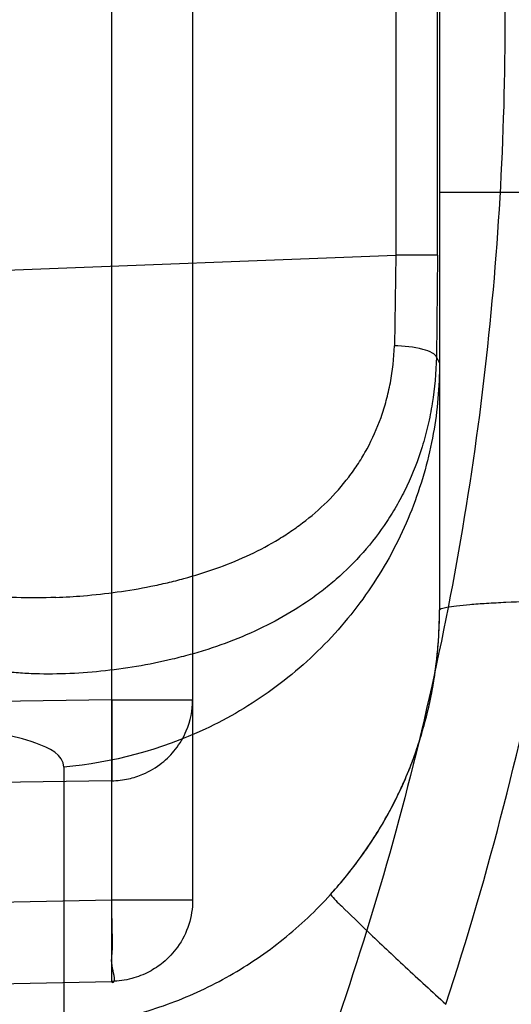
# Model space of a CAD drawing. Header units: millimetres. Extents: x 0 to 297, y 0 to 210.
# Tile 89 of 256: x 143.3398 to 143.3876, y 93.3137 to 93.4094. Entities that reach past the tile are written whole.
import ezdxf

# ---------------------------------------------------------------- set-up
doc = ezdxf.new("R2010")
doc.units = ezdxf.units.MM
doc.header["$LTSCALE"] = 16.335
doc.layers.get('0').update_dxf_attribs({"linetype": 'CONTINUOUS'})
for name, color, linetype in [('01_GLOBAL', 7, 'CONTINUOUS'), ('INTFCLR_1', 7, 'CONTINUOUS'), ('INTFCLR_144815', 7, 'CONTINUOUS')]:
    doc.layers.add(name, color=color, linetype=linetype)

msp = doc.modelspace()

# ---------------------------------------------------------------- linework, layer by layer
at = {"color": 7, "linetype": 'Continuous'}
msp.add_circle((144.2368034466, 92.193132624), 3.04, dxfattribs=at)
at = {"color": 9, "linetype": 'Continuous'}
msp.add_arc((144.2368034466, 92.193132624), 3.001038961, 92.9674534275, 177.0325465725, dxfattribs=at)
at = {"layer": '01_GLOBAL', "color": 7, "linetype": 'Continuous'}
msp.add_circle((144.2368034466, 92.193132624), 3.08, dxfattribs=at)
at = {"layer": 'INTFCLR_1', "color": 9, "linetype": 'Continuous'}
for p, q in [((143.3487194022, 93.31590063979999), (143.3487194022, 93.50281193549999)), ((143.356579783, 93.4949346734), (143.356579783, 93.3237779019)), ((143.380579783, 93.4667317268), (143.380579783, 93.3519808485)), ((143.3763362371, 93.43222638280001), (143.3763362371, 93.3864861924)), ((143.3803969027, 93.3864861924), (143.3803969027, 93.43222638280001)), ((143.396021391, 93.392568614), (143.380579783, 93.392568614)), ((143.076579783, 93.3749343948), (143.376336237, 93.3864861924)), ((143.376336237, 93.3864861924), (143.3761894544, 93.37765987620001)), ((143.3803969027, 93.3864861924), (143.3763362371, 93.3864861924)), ((143.3803969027, 93.3864861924), (143.3802840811, 93.3765588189)), ((143.3802840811, 93.3765588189), (143.380579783, 93.3759662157)), ((143.3487194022, 93.3432649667), (143.2617011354, 93.3419904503)), ((143.3487194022, 93.3432649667), (143.356579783, 93.3432649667)), ((143.3487194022, 93.3432649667), (143.3487194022, 93.3353877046)), ((143.3440660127, 93.33672380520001), (143.3440660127, 93.3114801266)), ((143.3487194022, 93.3353877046), (143.2788106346, 93.33436378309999)), ((143.3487194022, 93.3237779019), (143.0765797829, 93.31811681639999)), ((143.356579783, 93.3237779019), (143.3487194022, 93.3237779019)), ((143.0765797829, 93.3102395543), (143.3487194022, 93.31590063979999)), ((143.3487194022, 93.31590063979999), (143.3487461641, 93.31577963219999))]:
    msp.add_line(p, q, dxfattribs=at)
at = {"layer": 'INTFCLR_1', "color": 6, "linetype": 'Continuous'}
for centre, radius, start, end in [((143.076579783, 93.4093562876), 0.4827613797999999, 270, 90.00000002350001), ((143.076579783, 93.4093562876), 0.4587930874, 270, 90.00000002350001), ((143.0892902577, 93.4093512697), 0.3071896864, 341.8516144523, 356.8675753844)]:
    msp.add_arc(centre, radius, start, end, dxfattribs=at)
at = {"layer": 'INTFCLR_1', "color": 7, "linetype": 'Continuous'}
msp.add_arc((143.3385481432, 93.3528330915), 0.0424278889, 317.825522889, 324.7005489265, dxfattribs=at)
at = {"layer": 'INTFCLR_1', "color": 9, "linetype": 'Continuous'}
for points, knots in [([(143.505791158, 93.2600745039), (143.5067409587, 93.2626590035), (143.5086022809, 93.26787776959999), (143.5121486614, 93.2784613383), (143.5179028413, 93.2974584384), (143.5232385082, 93.319755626), (143.5267617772, 93.3396835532), (143.5282429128, 93.3498591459), (143.5290073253, 93.35574456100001), (143.5307716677, 93.37052008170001), (143.5326049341, 93.3957667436), (143.5323109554, 93.4255533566), (143.5309256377, 93.444856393), (143.5300542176, 93.4537694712), (143.5294126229, 93.45969752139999), (143.5274302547, 93.4756973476), (143.5229291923, 93.50131752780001), (143.5164430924, 93.5263308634), (143.5118037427, 93.5411769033), (143.5100588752, 93.5464871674), (143.5074043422, 93.5543094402), (143.501415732, 93.57066310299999), (143.4910739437, 93.59466517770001), (143.4792964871, 93.6173411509), (143.4710860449, 93.6312983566), (143.4672487, 93.637511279), (143.4646994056, 93.64156113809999), (143.4578048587, 93.6522122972), (143.446251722, 93.6685591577), (143.4302039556, 93.688459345), (143.4166114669, 93.7033760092), (143.4071163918, 93.7129106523), (143.4018664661, 93.7179588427), (143.3945821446, 93.7247669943), (143.3843862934, 93.7336815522), (143.373349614, 93.7423309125), (143.3667450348, 93.7470278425), (143.3640805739, 93.74883137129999), (143.3625174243, 93.7498684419), (143.360134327, 93.7513983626), (143.3576340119, 93.7529030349), (143.3554317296, 93.7540584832), (143.3541938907, 93.75463331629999), (143.3532081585, 93.75498488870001), (143.3525262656, 93.7551440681), (143.3519536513, 93.75505755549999), (143.3518421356, 93.7545186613), (143.35211692, 93.75392300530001), (143.35259409, 93.7530975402), (143.3533650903, 93.7520584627), (143.354392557, 93.75079155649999), (143.3556852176, 93.7493056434), (143.3572290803, 93.7475999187), (143.358673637, 93.7460457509), (143.3599466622, 93.7446920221), (143.3621637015, 93.7423493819), (143.3658426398, 93.73850358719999), (143.3733257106, 93.73065133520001), (143.3814986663, 93.7218418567), (143.3889438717, 93.71342202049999), (143.3935459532, 93.708067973), (143.4009463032, 93.699278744), (143.4122758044, 93.6850353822), (143.4271285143, 93.6643128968), (143.4378788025, 93.6473958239), (143.4449171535, 93.6353542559), (143.4496927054, 93.62688497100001), (143.457931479, 93.6114260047), (143.4689344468, 93.588081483), (143.4765250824, 93.5686183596), (143.480055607, 93.5585271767)], [0, 0, 0, 0, 0.0103790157, 0.0208837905, 0.0420711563, 0.0851838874, 0.1071959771, 0.1183352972, 0.1239410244, 0.1295662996, 0.174425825, 0.2192336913, 0.2417180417, 0.247353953, 0.2529903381, 0.2641931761, 0.3081223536, 0.3509244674, 0.3614867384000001, 0.3667496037, 0.3719933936, 0.3926231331, 0.4323811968, 0.4704128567, 0.4888542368, 0.4934078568, 0.4979383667, 0.5068920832, 0.5412323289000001, 0.5733304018, 0.6031976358, 0.6172527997, 0.6240454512, 0.6306500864, 0.6548352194, 0.6750684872, 0.6834752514, 0.6853781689, 0.6871962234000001, 0.6905460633, 0.6960524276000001, 0.6981915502, 0.6999110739, 0.7012078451, 0.7020914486, 0.7026255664, 0.703100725, 0.7038824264, 0.7050749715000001, 0.7066970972, 0.7087489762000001, 0.7112252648, 0.7141188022, 0.7174211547, 0.7192230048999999, 0.7211233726, 0.7295789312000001, 0.7392839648, 0.7620096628, 0.7748693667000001, 0.7816473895, 0.7886214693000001, 0.8181786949, 0.8502212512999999, 0.8846823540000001, 0.8936821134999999, 0.9027944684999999, 0.9213301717, 0.9597016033, 1, 1, 1, 1]), ([(143.3574002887, 93.7533562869), (143.3579828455, 93.753356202), (143.360948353, 93.7521830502), (143.3643531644, 93.7501915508), (143.3676585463, 93.7481125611), (143.3692467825, 93.74707786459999), (143.3719545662, 93.74527944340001), (143.378664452, 93.7405994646), (143.3898825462, 93.7319854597), (143.4002548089, 93.7231045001), (143.4076654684, 93.7163228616), (143.4130031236, 93.71129788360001), (143.422653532, 93.7018115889), (143.4364709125, 93.68697153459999), (143.4527894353, 93.66717079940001), (143.4645442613, 93.65089855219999), (143.4715593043, 93.6402954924), (143.474151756, 93.63626614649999), (143.4780526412, 93.63008701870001), (143.4863962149, 93.616211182), (143.4983688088, 93.5936629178), (143.5088888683, 93.5697819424), (143.5149812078, 93.55350851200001), (143.5176807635, 93.5457272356), (143.5194547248, 93.5404463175), (143.524169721, 93.5256878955), (143.5307635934, 93.5008186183), (143.5353421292, 93.4753316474), (143.5373581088, 93.459416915), (143.5380104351, 93.45352171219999), (143.5388963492, 93.444658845), (143.5403047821, 93.42546452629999), (143.5406037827, 93.3958405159), (143.5387395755, 93.3707344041), (143.5369460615, 93.35604353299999), (143.5361688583, 93.3501906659), (143.5346627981, 93.3400704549), (143.5310794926, 93.320247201), (143.5256534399, 93.29807146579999), (143.5198047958, 93.2791850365), (143.5161994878, 93.2686605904), (143.5143072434, 93.26347094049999), (143.5133416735, 93.2609008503)], [0, 0, 0, 0, 0.0031306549, 0.0166311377, 0.0214593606, 0.0240790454, 0.0268205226, 0.0389267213, 0.0680356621, 0.1027866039, 0.1122691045, 0.1220183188, 0.1421809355, 0.1849822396, 0.2309158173, 0.2799873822, 0.2927706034, 0.2992370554, 0.3057353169, 0.3320403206, 0.3862319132, 0.4428084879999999, 0.4721383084, 0.4795908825, 0.487069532, 0.5020757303, 0.5628487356, 0.6251729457, 0.6410612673, 0.6490543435, 0.6570463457, 0.6889269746, 0.7524526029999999, 0.8160592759, 0.8240370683, 0.8319876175, 0.8477879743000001, 0.8790177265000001, 0.9402188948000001, 0.970317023, 0.9852457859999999, 1, 1, 1, 1]), ([(143.480055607, 93.5585271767), (143.4837259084, 93.5480364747), (143.4903909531, 93.5264789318), (143.4967360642, 93.4987698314), (143.4998687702, 93.480263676), (143.5011284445, 93.4715333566), (143.5019170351, 93.4656589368), (143.5038463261, 93.4494766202), (143.5057008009, 93.4227915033), (143.5054397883, 93.39601168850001), (143.5044671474, 93.37963975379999), (143.504022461, 93.3736652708), (143.5032714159, 93.3647734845), (143.5012002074, 93.34583974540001), (143.4963788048, 93.31729318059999), (143.49048443, 93.2935876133), (143.4864832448, 93.279982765), (143.4848602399, 93.2746477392), (143.4819377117, 93.26549629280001), (143.4757637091, 93.2478316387), (143.4658991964, 93.2237526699), (143.4557508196, 93.2030768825), (143.4492053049, 93.1910087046), (143.4468307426, 93.1867521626), (143.4433023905, 93.1805423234), (143.4357024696, 93.1677434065), (143.4236423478, 93.1493254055), (143.4088585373, 93.1292209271), (143.3981978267, 93.1161056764), (143.3920521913, 93.10890703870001), (143.3897353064, 93.10622028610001), (143.3858253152, 93.1017514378), (143.3786022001, 93.09371030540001), (143.3707422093, 93.0853343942), (143.3636495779, 93.0779186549), (143.3593994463, 93.0734576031), (143.3560255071, 93.0698150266), (143.3538487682, 93.0672934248), (143.3526496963, 93.0656994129), (143.3521523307, 93.0648535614), (143.3518509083, 93.0642467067), (143.3519780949, 93.06345700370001), (143.3536612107, 93.06380038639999), (143.3555127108, 93.06468782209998), (143.3588652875, 93.0665002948), (143.3620632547, 93.0685373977), (143.3646891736, 93.0702872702), (143.3663741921, 93.0714458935), (143.3692060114, 93.0734278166), (143.3737350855, 93.0767437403), (143.3800639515, 93.0816635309), (143.3895251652, 93.0894491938), (143.3979931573, 93.09704369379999), (143.4054028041, 93.1041496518), (143.4107134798, 93.1093907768), (143.4202844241, 93.1192590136), (143.4339256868, 93.13464747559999), (143.4499433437, 93.1551077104), (143.4614126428, 93.1718688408), (143.4682300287, 93.1827697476), (143.4707469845, 93.1869112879), (143.4745342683, 93.1932658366), (143.4826220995, 93.2075340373), (143.4941655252, 93.2306938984), (143.5021068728, 93.2500492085), (143.505791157, 93.2600745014)], [0, 0, 0, 0, 0.0419354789, 0.08505031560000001, 0.1071497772, 0.1127379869, 0.1183317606, 0.1295131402, 0.1742263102, 0.2191466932, 0.230445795, 0.2361065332, 0.241751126, 0.2641147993, 0.3079545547, 0.3508736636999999, 0.3561840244, 0.3614616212, 0.3719139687, 0.3924297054, 0.4320526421, 0.4700131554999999, 0.4792642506, 0.483852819, 0.4884035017, 0.5062126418, 0.5400088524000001, 0.5714206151, 0.6003317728, 0.6037560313, 0.6071340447, 0.6137178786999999, 0.6261602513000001, 0.6479155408, 0.6570536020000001, 0.6648783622, 0.6711643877, 0.6757843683, 0.6774462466, 0.6786751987, 0.6794900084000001, 0.6799813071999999, 0.6813020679, 0.6842478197, 0.6888651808, 0.6950795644, 0.6987591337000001, 0.70073729, 0.7027989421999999, 0.7117993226, 0.7219139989, 0.7330405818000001, 0.7580265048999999, 0.7648041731, 0.7717766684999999, 0.7861782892, 0.816667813, 0.8493175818, 0.8841610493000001, 0.8932352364, 0.8978283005, 0.9024468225, 0.9211469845, 0.9596997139, 1, 1, 1, 1]), ([(143.3574002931, 93.0653562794), (143.3572429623, 93.0653562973), (143.3568577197, 93.0654322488), (143.3568775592, 93.06612476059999), (143.3572897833, 93.0668372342), (143.3580025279, 93.06789625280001), (143.3590890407, 93.0692141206), (143.3605161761, 93.0708335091), (143.3622809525, 93.072732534), (143.364262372, 93.0748061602), (143.366417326, 93.0770245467), (143.3695810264, 93.08025667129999), (143.3761156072, 93.0869122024), (143.384127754, 93.09523631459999), (143.391492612, 93.1032318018), (143.3954790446, 93.1076756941), (143.3978410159, 93.1103473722), (143.4041032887, 93.11750254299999), (143.4149655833, 93.130539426), (143.4300350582, 93.1505356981), (143.4423327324, 93.1688638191), (143.4500842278, 93.18160511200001), (143.4536819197, 93.18778553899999), (143.4561024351, 93.19202072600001), (143.4627716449, 93.20402316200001), (143.4731139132, 93.2245897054), (143.4831746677, 93.2485613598), (143.4894718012, 93.2661502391), (143.4924519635, 93.2752607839), (143.4941067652, 93.2805713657), (143.4981845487, 93.2941079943), (143.5041933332, 93.3176982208), (143.5091109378, 93.34612180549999), (143.5112232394, 93.3649740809), (143.5119890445, 93.3738262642), (143.5124424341, 93.37977367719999), (143.5134340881, 93.3960708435), (143.5137003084, 93.4227328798), (143.5118091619, 93.4492982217), (143.5098423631, 93.46540487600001), (143.5090383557, 93.47125249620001), (143.5077538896, 93.4799440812), (143.5045588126, 93.4983716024), (143.498087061, 93.52596105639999), (143.4912937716, 93.5474097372), (143.4875537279, 93.5578460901)], [0, 0, 0, 0, 0.0008731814, 0.0017184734, 0.0032338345, 0.0055641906, 0.008732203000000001, 0.0127298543, 0.0175349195, 0.0231216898, 0.028646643, 0.0346996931, 0.0482229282, 0.0804128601, 0.09881585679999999, 0.1085510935, 0.1135452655, 0.1186072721, 0.1613234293, 0.207686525, 0.2575125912, 0.2837456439, 0.2904463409, 0.297201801, 0.3108185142, 0.3666506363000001, 0.4248611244, 0.4549770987, 0.470314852, 0.4780577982, 0.4858479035, 0.548777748, 0.6130125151, 0.6457681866, 0.6540348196, 0.6623247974, 0.6788712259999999, 0.7446474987, 0.8101274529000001, 0.8265054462, 0.8346996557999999, 0.8428862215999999, 0.8752668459, 0.9384715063, 1, 1, 1, 1]), ([(143.3432941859, 93.3532105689), (143.3441856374, 93.35324486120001), (143.3461774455, 93.35336716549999), (143.3492584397, 93.3537090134), (143.3519792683, 93.3541637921), (143.3541334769, 93.35463184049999), (143.3562527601, 93.3551620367), (143.3588352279, 93.3559706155), (143.361822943, 93.3571606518), (143.3641851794, 93.3583912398), (143.3659861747, 93.3595082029), (143.3677033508, 93.3607396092), (143.3697165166, 93.3624652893), (143.371467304, 93.3644768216), (143.3727223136, 93.3662286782), (143.3738393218, 93.3681321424), (143.3747548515, 93.3701825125), (143.3754314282, 93.3723576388), (143.3759644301, 93.37466475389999), (143.3761573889, 93.3764565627), (143.3761894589, 93.37765987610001)], [0, 0, 0, 0, 0.0588632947, 0.1316202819, 0.20444494, 0.2407594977, 0.2770543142, 0.3485619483, 0.4191377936, 0.4889827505, 0.5239819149, 0.5588933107, 0.6283399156, 0.6983887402, 0.7342656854, 0.7704052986, 0.8438660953, 0.8817673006, 0.9205747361, 1, 1, 1, 1]), ([(143.3802840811, 93.3765588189), (143.3802317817, 93.3767334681), (143.379770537, 93.3770769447), (143.3784167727, 93.37751468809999), (143.3771221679, 93.3776456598), (143.3761894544, 93.37765987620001)], [0, 0, 0, 0, 0.1257005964, 0.3568366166, 1, 1, 1, 1]), ([(143.3802840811, 93.3765588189), (143.3802478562, 93.375055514), (143.3800465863, 93.3728199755), (143.3794766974, 93.369926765), (143.3787393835, 93.3672128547), (143.3777443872, 93.36464392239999), (143.376506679, 93.3622571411), (143.3751584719, 93.36005412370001), (143.3732402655, 93.3575509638), (143.3710339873, 93.3553629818), (143.3691483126, 93.35381254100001), (143.367198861, 93.3524022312), (143.3646405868, 93.3508612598), (143.3614085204, 93.3493430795), (143.3586154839, 93.3483220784), (143.3563354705, 93.347640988), (143.3540392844, 93.34705019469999), (143.3511536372, 93.3464670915), (143.3476871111, 93.34599947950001), (143.3442600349, 93.3457561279), (143.3414455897, 93.3457534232), (143.3392519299, 93.34588870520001), (143.3381782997, 93.34600706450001), (143.3376501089, 93.3460851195)], [0, 0, 0, 0, 0.0760081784, 0.112994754, 0.1489536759, 0.2180649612, 0.2516913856, 0.2847564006, 0.3485201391, 0.4105479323, 0.4413564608, 0.4718487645, 0.532102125, 0.5919912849, 0.6520804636, 0.6822271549, 0.7122439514, 0.7718989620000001, 0.8309101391, 0.8889336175, 0.9454439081, 0.9730120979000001, 1, 1, 1, 1]), ([(143.380579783, 93.3759662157), (143.380579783, 93.37368157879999), (143.3801630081, 93.36897813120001), (143.3782331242, 93.3620053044), (143.374904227, 93.3552706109), (143.370249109, 93.3491776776), (143.364486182, 93.3440829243), (143.3559921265, 93.33906214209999), (143.3487872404, 93.33713058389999), (143.3440660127, 93.33672380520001)], [0, 0, 0, 0, 0.1167127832, 0.2397553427, 0.3675648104, 0.4981092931, 0.6290382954, 0.7579181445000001, 1, 1, 1, 1]), ([(143.3432941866, 93.3532105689), (143.3420126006, 93.3531612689), (143.3401991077, 93.35314995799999), (143.3378703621, 93.3532713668), (143.3368253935, 93.3533678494), (143.3363085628, 93.3534274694)], [0, 0, 0, 0, 0.5500790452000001, 0.7768611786, 1, 1, 1, 1]), ([(143.380579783, 93.3519808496), (143.3805797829, 93.3520554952), (143.3808987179, 93.3521810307), (143.3813915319, 93.3522898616), (143.3823530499, 93.35242648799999), (143.3836187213, 93.3525461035), (143.3852258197, 93.3526585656), (143.3877993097, 93.35278957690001), (143.3898368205, 93.3528505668), (143.3912447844, 93.3528802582)], [0, 0, 0, 0, 0.0208152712, 0.0728220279, 0.159832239, 0.2807141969, 0.4319609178, 0.6072959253, 1, 1, 1, 1]), ([(143.3487194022, 93.3353877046), (143.3492699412, 93.3353971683), (143.3503108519, 93.3355216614), (143.3519869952, 93.33606143), (143.3535776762, 93.3370049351), (143.3550225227, 93.3384577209), (143.3562266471, 93.3404958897), (143.356579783, 93.34223831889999), (143.356579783, 93.3432649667)], [0, 0, 0, 0, 0.1344156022, 0.2537422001, 0.4279091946, 0.5800974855, 0.7493781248, 1, 1, 1, 1]), ([(143.3440660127, 93.33672380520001), (143.3440658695, 93.33791425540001), (143.3412045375, 93.3392282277), (143.337766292, 93.3400195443), (143.3332077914, 93.34065443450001), (143.327810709, 93.34100112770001), (143.3215518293, 93.3411120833), (143.314712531, 93.34095542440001), (143.3099787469, 93.34068434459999), (143.3075522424, 93.3405062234)], [0, 0, 0, 0, 0.0951016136, 0.1863216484, 0.306761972, 0.4532760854, 0.6213717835, 0.8056320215, 1, 1, 1, 1]), ([(143.3484659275, 93.3120925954), (143.3505157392, 93.3124985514), (143.3545608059, 93.3136452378), (143.3602753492, 93.3163184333), (143.36550514, 93.31987927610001), (143.3685783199, 93.3227835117), (143.3699917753, 93.32434725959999)], [0, 0, 0, 0, 0.2490434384, 0.4985367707, 0.7487806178, 1, 1, 1, 1]), ([(143.3487461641, 93.31577963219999), (143.3492046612, 93.31578917), (143.34853881, 93.3175907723), (143.348862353, 93.3188586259), (143.3487319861, 93.3211804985), (143.3487410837, 93.32273531), (143.3487194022, 93.3237779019)], [0, 0, 0, 0, 0.1719794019, 0.4018397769, 0.6089303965, 1, 1, 1, 1]), ([(143.356579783, 93.3237779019), (143.356579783, 93.32297993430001), (143.3563273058, 93.32135846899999), (143.3552763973, 93.3192741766), (143.3538674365, 93.3177715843), (143.3523291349, 93.3167484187), (143.3506376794, 93.3160871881), (143.3493711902, 93.3159118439), (143.3487194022, 93.31590063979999)], [0, 0, 0, 0, 0.1947112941, 0.3930235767, 0.5605489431, 0.691592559, 0.8409343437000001, 1, 1, 1, 1]), ([(143.3699917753, 93.32434725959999), (143.3703038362, 93.32392367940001), (143.3715522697, 93.32274596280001), (143.373936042, 93.32038133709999), (143.3773356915, 93.3172241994), (143.3798730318, 93.3148792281), (143.3811981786, 93.31366813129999)], [0, 0, 0, 0, 0.101938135, 0.3303588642, 0.6521703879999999, 1, 1, 1, 1])]:
    msp.add_open_spline(points, degree=3, knots=knots, dxfattribs=at)
at = {"layer": 'INTFCLR_1', "color": 6, "linetype": 'Continuous'}
msp.add_open_spline([(143.076579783, 93.7074274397), (143.082523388, 93.7076713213), (143.0944283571, 93.7078023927), (143.1122609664, 93.706931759), (143.1300417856, 93.7049901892), (143.1477625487, 93.70197036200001), (143.1653190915, 93.6978722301), (143.1823313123, 93.6927977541), (143.1989691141, 93.6867470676), (143.2152260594, 93.67972564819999), (143.2312964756, 93.6716018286), (143.2468445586, 93.6625240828), (143.2618072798, 93.6525310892), (143.27613507, 93.6416594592), (143.2897753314, 93.6299495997), (143.3026838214, 93.6174413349), (143.3148106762, 93.6041852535), (143.3261148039, 93.5902268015), (143.3365490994, 93.5756280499), (143.3460835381, 93.56043626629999), (143.3546880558, 93.5447002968), (143.3623299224, 93.52848045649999), (143.3689790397, 93.51184559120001), (143.3746162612, 93.4948500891), (143.3792252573, 93.4775463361), (143.3827898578, 93.4599937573), (143.3852960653, 93.44225909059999), (143.3867342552, 93.42441400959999), (143.3871004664, 93.40653322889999), (143.3863965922, 93.3886799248), (143.3846282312, 93.37091291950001), (143.3818020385, 93.3532852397), (143.3779280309, 93.33585793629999), (143.373019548, 93.3186922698), (143.3670955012, 93.3018544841), (143.3601798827, 93.285410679), (143.3523013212, 93.2694220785), (143.3434867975, 93.2539380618), (143.3337719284, 93.23901886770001), (143.3231929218, 93.2247162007), (143.3117899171, 93.2110788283), (143.2995931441, 93.1981420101), (143.2866555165, 93.18596271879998), (143.2730160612, 93.17457492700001), (143.2587305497, 93.16402387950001), (143.243846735, 93.1543452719), (143.2284243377, 93.1455749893), (143.2125338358, 93.137749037), (143.1965569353, 93.1310271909), (143.180998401, 93.1255102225), (143.1665503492, 93.1212402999), (143.1534700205, 93.1180479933), (143.1418191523, 93.11571979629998), (143.1307532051, 93.1139361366), (143.1193149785, 93.1125203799), (143.1065976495, 93.11146519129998), (143.0921887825, 93.11092295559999), (143.0820095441, 93.1110623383), (143.076579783, 93.1112851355)], degree=3, knots=[0, 0, 0, 0, 0.0185657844, 0.0371317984, 0.05569073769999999, 0.0743563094, 0.09320240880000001, 0.1119235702, 0.129729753, 0.1484268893, 0.1671582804, 0.1858963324, 0.2045840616, 0.2232805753, 0.241995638, 0.2606572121, 0.2793460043, 0.298034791, 0.3166822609, 0.3353170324, 0.3539796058, 0.3726237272, 0.3912431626, 0.4098577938, 0.4284754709, 0.4470981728, 0.4657246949, 0.4843423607, 0.5029403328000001, 0.5215094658, 0.5400731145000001, 0.5586325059, 0.5771954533, 0.5957587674, 0.6143211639, 0.6328711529, 0.651401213, 0.6699184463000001, 0.6884460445, 0.7069331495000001, 0.7254085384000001, 0.7438945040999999, 0.7623917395, 0.7808314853, 0.7993176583, 0.8177869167, 0.8362093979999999, 0.8546575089, 0.8730374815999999, 0.8902753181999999, 0.9061521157, 0.9200376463, 0.9322836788, 0.9432240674, 0.9550134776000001, 0.9682465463, 0.9830392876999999, 1, 1, 1, 1], dxfattribs=at)
at = {"layer": 'INTFCLR_1', "color": 7, "linetype": 'Continuous'}
for points, knots in [([(143.3699917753, 93.32434725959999), (143.3704141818, 93.32481458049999), (143.3712407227, 93.32576899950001), (143.3728046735, 93.3277441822), (143.37458583, 93.3303369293), (143.3761151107, 93.3330824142), (143.3771791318, 93.33536121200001), (143.3781368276, 93.33769770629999), (143.3791223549, 93.3406984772), (143.3799636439, 93.3443934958), (143.3803832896, 93.3475301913), (143.3805516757, 93.35006581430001), (143.380579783, 93.35134230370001), (143.380579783, 93.3519808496)], [0, 0, 0, 0, 0.062408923, 0.1250374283, 0.2495367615, 0.3735826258, 0.4358955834, 0.4986166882, 0.6236722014, 0.7482993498, 0.8735559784, 0.9367378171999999, 1, 1, 1, 1]), ([(143.3731754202, 93.3283161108), (143.3735203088, 93.3288035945), (143.3742637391, 93.3299048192), (143.3754076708, 93.3317935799), (143.3763961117, 93.3336735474), (143.3772136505, 93.3354505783), (143.3778622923, 93.3370267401), (143.378502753, 93.3388070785), (143.3791178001, 93.3408269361), (143.3796814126, 93.34312385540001), (143.380157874, 93.34574172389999), (143.3804971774, 93.34872848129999), (143.380579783, 93.35085266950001), (143.380579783, 93.3519808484)], [0, 0, 0, 0, 0.0711066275, 0.1581554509, 0.2628195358, 0.3238155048, 0.3910280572, 0.4657112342, 0.5490293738, 0.6423346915, 0.7471795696, 0.8656603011, 1, 1, 1, 1])]:
    msp.add_open_spline(points, degree=3, knots=knots, dxfattribs=at)
at = {"layer": 'INTFCLR_144815', "color": 6, "linetype": 'Continuous'}
for radius in [0.5104906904, 0.4864760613]:
    msp.add_circle((143.076579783, 93.4093562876), radius, dxfattribs=at)
for radius, start, end in [(0.7037433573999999, 313.9937911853, 154.5150993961), (0.6797433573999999, 312.9543589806, 154.5144414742), (0.6572577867, 282.2440355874, 71.2863570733), (0.5288304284, 45.0000000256, 314.9999999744), (0.5278840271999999, 44.999999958, 315.000000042), (0.5271191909, 44.99999997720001, 315.0000000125), (0.5111765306, 47.86578076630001, 312.1342192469), (0.5038693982, 45.72777364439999, 314.2722263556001), (0.4878728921, 45.6663486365, 314.3336513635), (0.4878399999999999, 45.741955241, 314.258044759)]:
    msp.add_arc((143.076579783, 93.4093562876), radius, start, end, dxfattribs=at)
at = {"layer": 'INTFCLR_144815', "color": 9, "linetype": 'Continuous'}
for centre, radius, start, end in [((143.076579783, 93.4093562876), 0.5509009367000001, 52.2436298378, 307.7563701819), ((143.076579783, 93.4093562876), 0.6528896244, 292.4997540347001, 54.0964566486), ((143.076579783, 93.4093562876), 0.518921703, 52.5411294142, 307.4588705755), ((143.076579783, 93.4093562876), 0.5036973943, 45.7280221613, 314.2719778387), ((143.076579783, 93.4093562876), 0.4956986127, 45.73034182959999, 314.2696581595), ((143.0765826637, 93.40935763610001), 0.5889741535, 292.4997540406, 54.09645665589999)]:
    msp.add_arc(centre, radius, start, end, dxfattribs=at)

doc.saveas('drawing.dxf')
